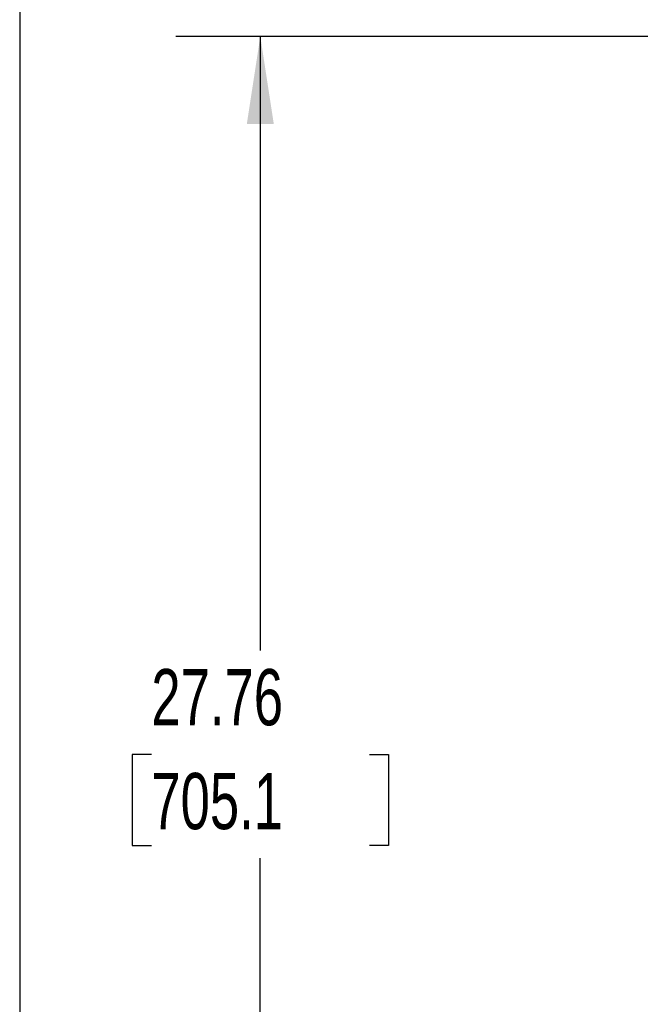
# Model space of a CAD drawing. Header units: inches. Extents: x 3 to 129, y 3 to 99.
# Tile 3 of 30: x 3 to 14, y 69 to 87. Entities that reach past the tile are written whole.
import ezdxf

# ---------------------------------------------------------------- set-up
doc = ezdxf.new("R2010")
doc.units = ezdxf.units.IN
doc.header["$LTSCALE"] = 12
doc.header["$MEASUREMENT"] = 0
doc.layers.add('DIMENSIONS', color=140, linetype='Continuous', lineweight=25)
doc.layers.add('TEXT', color=140, linetype='Continuous', lineweight=25)
doc.styles.add('SLDTEXTSTYLE0', font='TXT', dxfattribs={"width": 0.7})
doc.dimstyles.new('SLDDIMSTYLE0', dxfattribs={"dimtxt": 1.019531, "dimasz": 1.56, "dimexe": 0, "dimexo": 0.0625, "dimgap": 0.254883, "dimtad": 0, "dimtih": 1, "dimtoh": 1, "dimrnd": 1e-09, "dimzin": 12, "dimdsep": 46, "dimtxsty": 'SLDTEXTSTYLE0', "dimsah": 1, "dimcen": 0.09, "dimadec": 0, "dimazin": 3, "dimtfac": 1, "dimtofl": 0, "dimtmove": 0, "dimatfit": 3, "dimfxl": 0, "dimfrac": 2, "dimtolj": 1, "dimtzin": 12, "dimarcsym": 0})

# ---------------------------------------------------------------- blocks, each defined once
blk = doc.blocks.new('_D')
at = {"layer": 'DIMENSIONS'}
for p, q in [((14.375, 86.592), (5.779, 86.592)), ((7.279, 86.592), (7.279, 75.668)), ((5.341, 73.819), (4.998, 73.819)), ((4.998, 73.819), (4.998, 72.199)), ((9.218, 73.819), (9.561, 73.819)), ((9.561, 73.819), (9.561, 72.199)), ((4.998, 72.199), (5.341, 72.199)), ((9.561, 72.199), (9.218, 72.199)), ((7.279, 58.834), (7.279, 71.97)), ((13.95, 58.834), (5.779, 58.834))]:
    blk.add_line(p, q, dxfattribs=at)
for points in [[(7.279, 86.592), (7.039, 85.032), (7.519, 85.032)], [(7.279, 58.834), (7.519, 60.394), (7.039, 60.394)]]:
    blk.add_solid(points, dxfattribs=at)
at = {"layer": 'DIMENSIONS', "char_height": 1, "attachment_point": 1, "style": 'SLDTEXTSTYLE0'}
for s, insert in [('27.76', (5.341, 75.336)), ('705.1', (5.341, 73.488))]:
    blk.add_mtext(s, dxfattribs=dict(at, insert=insert))

msp = doc.modelspace()

# ---------------------------------------------------------------- linework, layer by layer
at = {"layer": 'TEXT'}
msp.add_line((3, 99), (3, 3), dxfattribs=at)

# ---------------------------------------------------------------- dimensions: what is measured, and where the dimension line sits
at = {"layer": 'DIMENSIONS'}
dim = msp.add_linear_dim(base=(7.279, 86.592), p1=(14.55, 58.834), p2=(14.975, 86.592), angle=90, dimstyle='SLDDIMSTYLE0', dxfattribs=at)
dim.commit()
dim.dimension.update_dxf_attribs({"geometry": '_D', "text_midpoint": (7.279, 73.819), "dimtype": 160})

doc.saveas('drawing.dxf')
